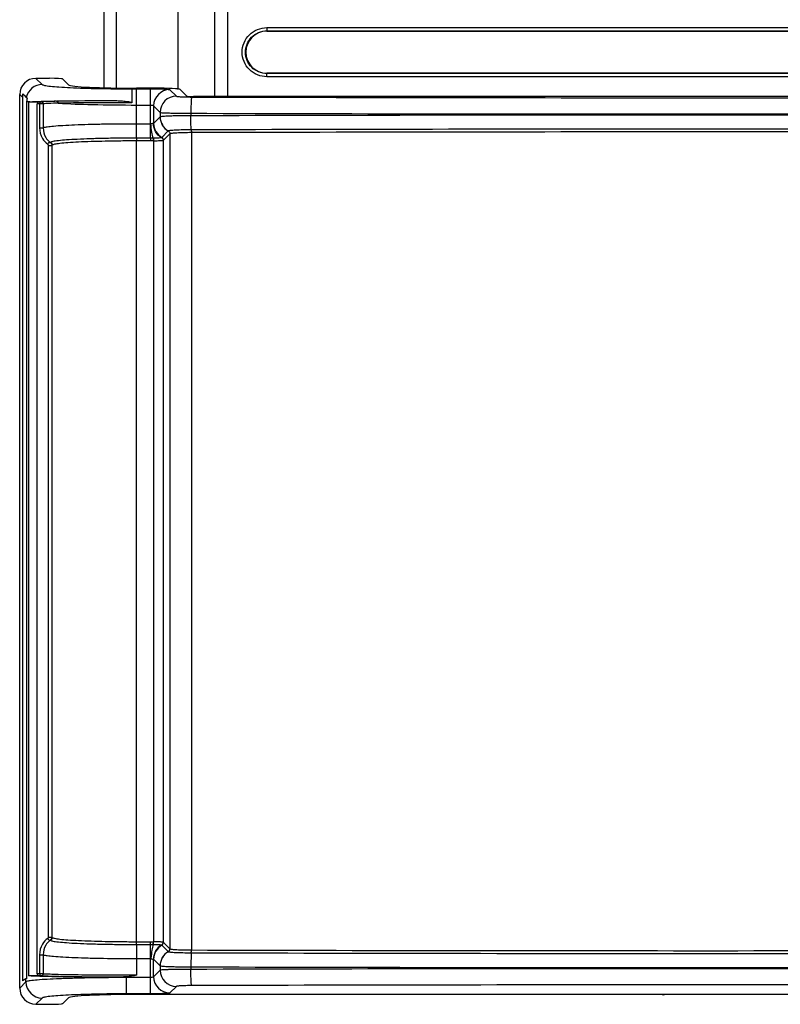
# Model space of a CAD drawing. Header units: millimetres. Extents: x 0 to 1400, y 0 to 1300.
# Tile 53 of 78: x 416 to 533, y 997 to 1149. Entities that reach past the tile are written whole.
import ezdxf

# ---------------------------------------------------------------- set-up
doc = ezdxf.new("R2010")
doc.units = ezdxf.units.MM
doc.header["$LTSCALE"] = 84.740741
doc.layers.add('00_COMPONENTS', color=7, linetype='CONTINUOUS')

msp = doc.modelspace()

# ---------------------------------------------------------------- linework, layer by layer
at = {"layer": '00_COMPONENTS', "color": 7, "linetype": 'CONTINUOUS'}
for p, q in [((428.9, 1138.22), (428.9, 1230.19)), ((445.9, 1136.89), (445.9, 1222.77)), ((453.9, 1146.93), (588.9, 1146.93)), ((588.9, 1140.46), (453.9, 1140.46)), ((420.5, 1139.67), (418.39, 1139.67)), ((422.5, 1139.58), (423.4, 1138.68)), ((415.89, 999.8), (415.89, 1137.18)), ((416.36, 1137.3), (416.6, 1137.06)), ((416.6, 1137.06), (416.91, 1136.75)), ((433.12, 1138.07), (433.12, 1135.92)), ((436.6, 1138.15), (433.88, 1138.15)), ((441.61, 1136.94), (440.6, 1137.96)), ((416.3, 1136.77), (416.3, 1000.93)), ((416.99, 1001.25), (416.99, 1136.16)), ((417.23, 1136.05), (417.23, 1001.67)), ((417.23, 1136.05), (418.93, 1136.05)), ((418.58, 1001.97), (418.58, 1135.76)), ((600.18, 1136.89), (442.61, 1136.89)), ((416.85, 1001.21), (416.3, 1000.93)), ((418.93, 1001.67), (417.23, 1001.67)), ((422.5, 997.4), (423.4, 998.3)), ((608.91, 998.82), (433.88, 998.82)), ((418.39, 997.3), (420.5, 997.3))]:
    msp.add_line(p, q, dxfattribs=at)
at = {"layer": '00_COMPONENTS', "color": 9, "linetype": 'CONTINUOUS'}
for p, q in [((430.79, 1138.18), (430.79, 1223.19)), ((440.21, 1223.19), (440.21, 1137.96)), ((447.9, 1136.89), (447.9, 1221.19)), ((453.9, 1147.47), (453.9, 1146.93)), ((453.9, 1147.47), (588.9, 1147.47)), ((453.9, 1146.97), (588.9, 1146.97)), ((453.9, 1139.91), (453.9, 1140.46)), ((588.9, 1140.41), (453.9, 1140.41)), ((418.39, 1139.67), (419.35, 1138.71)), ((588.9, 1139.91), (453.9, 1139.91)), ((415.89, 1137.18), (416.3, 1136.77)), ((433.88, 1132.65), (433.88, 1138.07)), ((433.88, 1138.07), (436, 1138.07)), ((436, 1130.48), (436, 1138.07)), ((439, 1137.92), (439.99, 1136.92)), ((418.96, 1135.74), (418.58, 1135.76)), ((419.22, 1136.04), (418.93, 1136.05)), ((418.96, 1135.74), (418.96, 1132.06)), ((419.51, 1135.74), (418.96, 1135.74)), ((419.51, 1135.74), (419.51, 1132.06)), ((422.25, 1135.86), (421.82, 1135.85)), ((433.88, 1135.57), (436, 1135.57)), ((436.5, 1135.42), (436.5, 1132.75)), ((436.5, 1135.42), (437.5, 1134.43)), ((437.5, 1134.43), (437.5, 1133.74)), ((442.23, 1134.3), (442.23, 1133.91)), ((433.88, 1130.48), (433.88, 1132.65)), ((436, 1132.65), (433.88, 1132.65)), ((437.49, 1133.74), (436.5, 1132.75)), ((418.96, 1132.06), (419.51, 1132.06)), ((438.74, 1131.58), (437.75, 1130.59)), ((438.99, 1131.14), (438, 1130.15)), ((438.99, 1131.14), (438.99, 1005.84)), ((442.3, 1131.32), (442.3, 1005.66)), ((420.29, 1129.37), (420.29, 1007.61)), ((420.29, 1129.37), (420.85, 1129.37)), ((420.85, 1129.37), (420.85, 1007.61)), ((420.9, 1007.58), (420.9, 1129.4)), ((433.88, 1130.48), (433.88, 1130.05)), ((436, 1130.48), (433.88, 1130.48)), ((433.88, 1006.93), (433.88, 1130.05)), ((436, 1130.05), (433.88, 1130.05)), ((436, 1130.48), (436, 1130.05)), ((436.42, 1130.48), (436.41, 1130.04)), ((436.49, 1130.48), (436.47, 1130.04)), ((436.47, 1130.04), (436.47, 1006.94)), ((437.97, 1130.11), (437.97, 1006.87)), ((420.29, 1007.61), (420.85, 1007.61)), ((433.88, 1006.5), (433.88, 1006.93)), ((433.88, 1006.93), (436, 1006.93)), ((436, 998.91), (436, 1006.93)), ((436.42, 1006.5), (436.41, 1006.94)), ((436.49, 1006.5), (436.47, 1006.94)), ((438, 1006.82), (438.99, 1005.84)), ((433.88, 1006.5), (433.88, 1004.33)), ((433.88, 1006.5), (436, 1006.5)), ((437.75, 1006.39), (438.74, 1005.4)), ((418.96, 1004.92), (418.96, 1001.98)), ((418.96, 1004.92), (419.51, 1004.92)), ((419.51, 1004.92), (419.51, 1001.98)), ((433.88, 1004.33), (433.88, 1001.76)), ((433.88, 1004.33), (436, 1004.33)), ((436.5, 1001.55), (436.5, 1004.23)), ((436.5, 1004.23), (437.49, 1003.24)), ((437.5, 1002.55), (436.5, 1001.55)), ((437.5, 1003.23), (437.5, 1002.55)), ((442.23, 1003.06), (442.23, 1002.67)), ((416.85, 1000.76), (415.89, 999.8)), ((416.85, 1000.76), (416.85, 1001.21)), ((418.96, 1001.98), (418.58, 1001.97)), ((419.22, 1001.68), (418.93, 1001.67)), ((419.51, 1001.98), (418.96, 1001.98)), ((432.33, 998.91), (432.33, 1001.55)), ((436, 1001.41), (432.33, 1001.41)), ((439.99, 1000.05), (439, 999.06)), ((419.35, 998.26), (418.39, 997.3)), ((436, 998.91), (432.33, 998.91))]:
    msp.add_line(p, q, dxfattribs=at)
at = {"layer": '00_COMPONENTS', "color": 7, "linetype": 'CONTINUOUS'}
for centre, radius, start, end in [((453.9, 1143.69), 3.23, 90, 270), ((420.12, 1136.15), 3.13, 170.4608, 179.9916), ((418.27, 1122.16), 13.93, 93.4492, 94.2661), ((514.9, 999.08), 0.3, 237.7186, 273.7245), ((553.9, 400.04), 600, 93.65549, 93.7245)]:
    msp.add_arc(centre, radius, start, end, dxfattribs=at)
at = {"layer": '00_COMPONENTS', "color": 9, "linetype": 'CONTINUOUS'}
for centre, radius, start, end in [((419.36, 1136.21), 2.51, 90.1953, 167.6048), ((433.88, 1367.19), 229.12, 269.8097, 269.9998), ((439.01, 1135.42), 2.51, 90.1956, 179.8044), ((440, 1134.42), 2.51, 90.1956, 179.8044), ((521.4, 29714.74), 28578.05, 269.841535, 270.158465), ((521.4, 29807.64), 28673.45, 269.841799, 270.158201), ((521.4, -27521.19), 28655.21, 89.841698, 90.158302), ((439, 1132.75), 2.5, 180.1785, 240.0108), ((439.99, 1133.74), 2.5, 180.1785, 240.0112), ((440, 1133.76), 2.5, 180.2658, 240.1803), ((521.4, -27473.09), 28604.95, 89.841549, 90.158452), ((521.4, -27463.55), 28594.98, 89.841519, 90.158481), ((436.04, 1067.51), 62.97, 89.6462, 90.0314), ((436.01, 1112.07), 17.98, 88.7011, 90.018), ((436.36, 1127.68), 2.37, 87.2696, 88.6999), ((436.44, 1126.75), 3.73, 89.1592, 90.2343), ((436, 1025.11), 18.18, 269.9877, 271.2908), ((436.36, 1009.3), 2.37, 271.2998, 272.7307), ((436.03, 1073.35), 66.85, 269.9779, 270.3406), ((436.44, 1010.22), 3.72, 269.7648, 270.8428), ((439, 1004.22), 2.5, 119.989, 179.8215), ((439.99, 1003.23), 2.5, 119.9889, 179.8213), ((440, 1003.22), 2.5, 119.8201, 179.7344), ((521.4, 29610.07), 28604.95, 269.841549, 270.158452), ((521.4, 29600.52), 28594.97, 269.841519, 270.158481), ((451.71, 1003.3), 15.66, 175.8678, 176.2879), ((440, 1002.56), 2.51, 180.1956, 269.8044), ((521.4, 29658.16), 28655.21, 269.841698, 270.158302), ((521.4, -27670.67), 28673.45, 89.841799, 90.158201), ((419.36, 1000.77), 2.51, 180.1956, 269.8044), ((436, 1002.97), 1.56, 269.9968, 271.5435), ((439.01, 1001.56), 2.51, 180.1956, 269.8044), ((521.4, -27577.76), 28578.05, 89.841535, 90.158465)]:
    msp.add_arc(centre, radius, start, end, dxfattribs=at)
at = {"layer": '00_COMPONENTS', "color": 7, "linetype": 'CONTINUOUS'}
for centre, major_axis, ratio, start_param, end_param in [((418.39, 1137.17), (-1.77, 1.77), 0.997265, -0.784029, 0.784029), ((420.5, 1139.57), (2, 0), 0.052408, 0.05236, 1.570796), ((433.88, 1138.7), (10.5, 0), 0.052408, -3.089233, -1.570796), ((418.83, 1136.74), (2.27, -1.12), 0.984932, -2.905256, -2.688323), ((436.6, 1137.95), (4, 0), 0.052408, 0.05236, 1.570796), ((442.61, 1136.94), (1, 0), 0.052408, -3.089233, -1.570796), ((418.93, 1135.75), (0.346, -0.01), 0.865926, 1.605696, 3.167766), ((432.33, 1002), (15.5, 0.81), 0.023374, 2.994513, 3.088007), ((418.93, 1001.97), (0.346, 0.01), 0.865926, 3.115419, 4.677489), ((418.39, 999.81), (1.77, 1.77), 0.997265, 2.357564, 3.925621), ((433.88, 998.27), (10.5, 0), 0.052408, 1.570796, 3.089233), ((420.5, 997.41), (2, 0), 0.052408, -1.570796, -0.05236)]:
    msp.add_ellipse(centre, major_axis=major_axis, ratio=ratio, start_param=start_param, end_param=end_param, dxfattribs=at)
at = {"layer": '00_COMPONENTS', "color": 9, "linetype": 'CONTINUOUS'}
for points, knots in [([(453.9, 1139.91), (452.93, 1139.91), (450.92, 1140.73), (449.71, 1143.69), (450.92, 1146.65), (452.93, 1147.47), (453.9, 1147.47)], [0, 0, 0, 0, 0.249941, 0.499826, 0.749794, 1, 1, 1, 1]), ([(453.9, 1140.41), (453.06, 1140.41), (451.32, 1141.12), (450.27, 1143.69), (451.31, 1146.26), (453.06, 1146.97), (453.9, 1146.97)], [0, 0, 0, 0, 0.249938, 0.499824, 0.749794, 1, 1, 1, 1]), ([(419.35, 1138.71), (419.38, 1138.68), (419.52, 1138.63), (419.77, 1138.57), (420.15, 1138.51), (420.88, 1138.42), (422.07, 1138.33), (423.78, 1138.23), (425.83, 1138.16), (428.12, 1138.1), (430.58, 1138.07), (432.27, 1138.07), (433.12, 1138.07)], [0, 0, 0, 0, 0.010609, 0.029715, 0.057461, 0.093675, 0.19024, 0.315861, 0.465754, 0.634159, 0.814593, 1, 1, 1, 1]), ([(436, 1138.07), (436.37, 1138.07), (436.91, 1138.06), (437.6, 1138.05), (438.04, 1138.03), (438.41, 1138.01), (438.7, 1137.99), (438.88, 1137.95), (438.98, 1137.94), (439, 1137.92)], [0, 0, 0, 0, 0.370131, 0.538465, 0.687525, 0.81195, 0.907371, 0.970583, 1, 1, 1, 1]), ([(439.99, 1136.92), (440.01, 1136.91), (440.09, 1136.9), (440.23, 1136.87), (440.45, 1136.85), (440.87, 1136.83), (441.52, 1136.81), (442.06, 1136.8), (442.36, 1136.8)], [0, 0, 0, 0, 0.029378, 0.092008, 0.186508, 0.309921, 0.626467, 1, 1, 1, 1]), ([(416.99, 1136.15), (417.02, 1136.15), (417.16, 1136.11), (417.31, 1136.08), (417.43, 1136.07)], [0, 0, 0, 0, 0.194693, 1, 1, 1, 1]), ([(419.22, 1136.04), (419.15, 1136.04), (419.01, 1135.97), (418.96, 1135.82), (418.96, 1135.74)], [0, 0, 0, 0, 0.474991, 1, 1, 1, 1]), ([(421.57, 1136.15), (421.06, 1136.14), (420.27, 1136.11), (419.49, 1136.08), (419.22, 1136.04)], [0, 0, 0, 0, 0.649541, 1, 1, 1, 1]), ([(419.22, 1136.04), (419.29, 1136.04), (419.45, 1135.98), (419.51, 1135.82), (419.51, 1135.74)], [0, 0, 0, 0, 0.498065, 1, 1, 1, 1]), ([(421.82, 1135.85), (421.32, 1135.84), (420.55, 1135.81), (419.78, 1135.78), (419.51, 1135.74)], [0, 0, 0, 0, 0.649534, 1, 1, 1, 1]), ([(421.57, 1136.15), (421.63, 1136.15), (421.77, 1136.07), (421.82, 1135.93), (421.82, 1135.85)], [0, 0, 0, 0, 0.468123, 1, 1, 1, 1]), ([(421.82, 1135.85), (423.55, 1135.74), (427.58, 1135.61), (431.6, 1135.57), (433.88, 1135.57)], [0, 0, 0, 0, 0.432936, 1, 1, 1, 1]), ([(433.12, 1135.92), (432.08, 1135.92), (428.45, 1135.92), (424.83, 1135.9), (422.25, 1135.86)], [0, 0, 0, 0, 0.28815, 1, 1, 1, 1]), ([(436, 1135.57), (436.12, 1135.57), (436.27, 1135.56), (436.49, 1135.48), (436.5, 1135.42)], [0, 0, 0, 0, 0.656466, 1, 1, 1, 1]), ([(442.36, 1136.8), (442.34, 1136.78), (442.33, 1136.7), (442.3, 1136.55), (442.28, 1136.31), (442.26, 1135.86), (442.23, 1135.19), (442.23, 1134.61), (442.23, 1134.3)], [0, 0, 0, 0, 0.029492, 0.09274, 0.188332, 0.312749, 0.630134, 1, 1, 1, 1]), ([(437.5, 1134.43), (437.54, 1134.41), (437.68, 1134.4), (437.97, 1134.37), (438.41, 1134.36), (438.99, 1134.34), (439.69, 1134.33), (440.78, 1134.31), (441.64, 1134.3), (442.23, 1134.3)], [0, 0, 0, 0, 0.028171, 0.090451, 0.184934, 0.308525, 0.45712, 0.625699, 1, 1, 1, 1]), ([(442.23, 1133.91), (441.64, 1133.91), (440.78, 1133.91), (439.69, 1133.89), (438.99, 1133.87), (438.41, 1133.84), (437.97, 1133.82), (437.69, 1133.78), (437.53, 1133.77), (437.5, 1133.74)], [0, 0, 0, 0, 0.374041, 0.542547, 0.691042, 0.81458, 0.909071, 0.971448, 1, 1, 1, 1]), ([(442.29, 1131.75), (442.28, 1131.88), (442.23, 1132.6), (442.22, 1133.33), (442.23, 1133.91)], [0, 0, 0, 0, 0.183784, 1, 1, 1, 1]), ([(433.88, 1132.65), (432.18, 1132.65), (429.7, 1132.63), (426.53, 1132.56), (424.45, 1132.49), (422.67, 1132.4), (421.25, 1132.31), (420.24, 1132.2), (419.7, 1132.13), (419.51, 1132.06)], [0, 0, 0, 0, 0.353912, 0.516624, 0.662766, 0.787679, 0.88741, 0.958858, 1, 1, 1, 1]), ([(436.48, 1132.74), (436.44, 1132.77), (436.29, 1132.72), (436.16, 1132.69), (436.08, 1132.66)], [0, 0, 0, 0, 0.362687, 1, 1, 1, 1]), ([(436.42, 1130.48), (436.32, 1130.77), (436.19, 1131.51), (436.11, 1132.24), (436.08, 1132.66)], [0, 0, 0, 0, 0.424346, 1, 1, 1, 1]), ([(436.5, 1132.75), (436.5, 1132.74), (436.5, 1132.73), (436.49, 1132.75), (436.48, 1132.75)], [0, 0, 0, 0, 0.314041, 1, 1, 1, 1]), ([(437.71, 1130.56), (437.34, 1130.77), (436.7, 1131.42), (436.48, 1132.3), (436.48, 1132.74)], [0, 0, 0, 0, 0.496056, 1, 1, 1, 1]), ([(437.5, 1133.74), (437.5, 1133.74), (437.49, 1133.74), (437.49, 1133.74), (437.49, 1133.74)], [0, 0, 0, 0, 0.523937, 1, 1, 1, 1]), ([(418.96, 1132.06), (418.96, 1131.5), (419.19, 1130.51), (419.86, 1129.77), (420.2, 1129.55)], [0, 0, 0, 0, 0.58104, 1, 1, 1, 1]), ([(419.51, 1132.06), (419.51, 1131.55), (419.72, 1130.66), (420.32, 1130), (420.61, 1129.8)], [0, 0, 0, 0, 0.590589, 1, 1, 1, 1]), ([(438.75, 1131.58), (438.75, 1131.58), (438.75, 1131.58), (438.74, 1131.58), (438.74, 1131.58)], [0, 0, 0, 0, 0.542819, 1, 1, 1, 1]), ([(442.29, 1131.75), (441.86, 1131.75), (441.06, 1131.74), (440.11, 1131.71), (439.49, 1131.68), (439.15, 1131.65), (438.91, 1131.62), (438.79, 1131.6), (438.75, 1131.58)], [0, 0, 0, 0, 0.364873, 0.677076, 0.800821, 0.89762, 0.964573, 1, 1, 1, 1]), ([(439, 1131.15), (439, 1131.15), (439, 1131.15), (438.99, 1131.14), (438.99, 1131.14)], [0, 0, 0, 0, 0.546555, 1, 1, 1, 1]), ([(442.3, 1131.32), (441.9, 1131.32), (441.16, 1131.31), (440.28, 1131.28), (439.69, 1131.24), (439.37, 1131.22), (439.16, 1131.19), (439.04, 1131.17), (439, 1131.15)], [0, 0, 0, 0, 0.363682, 0.675251, 0.799016, 0.896107, 0.963651, 1, 1, 1, 1]), ([(442.29, 1131.75), (442.29, 1131.72), (442.3, 1131.58), (442.3, 1131.43), (442.3, 1131.32)], [0, 0, 0, 0, 0.183769, 1, 1, 1, 1]), ([(420.2, 1129.55), (420.22, 1129.64), (420.32, 1129.82), (420.54, 1129.84), (420.61, 1129.8)], [0, 0, 0, 0, 0.532802, 1, 1, 1, 1]), ([(420.2, 1129.55), (420.21, 1129.54), (420.26, 1129.5), (420.29, 1129.43), (420.29, 1129.37)], [0, 0, 0, 0, 0.198471, 1, 1, 1, 1]), ([(420.65, 1129.83), (420.64, 1129.83), (420.63, 1129.82), (420.62, 1129.81), (420.61, 1129.8)], [0, 0, 0, 0, 0.556806, 1, 1, 1, 1]), ([(433.88, 1130.48), (433.05, 1130.48), (431.41, 1130.47), (429.03, 1130.44), (426.82, 1130.38), (424.86, 1130.3), (423.23, 1130.21), (422.1, 1130.12), (421.41, 1130.03), (421.05, 1129.97), (420.81, 1129.91), (420.68, 1129.87), (420.65, 1129.83)], [0, 0, 0, 0, 0.18858, 0.370387, 0.538883, 0.68802, 0.812439, 0.90775, 0.943433, 0.970739, 0.989529, 1, 1, 1, 1]), ([(433.88, 1130.05), (433.07, 1130.05), (431.46, 1130.04), (429.12, 1130), (426.96, 1129.95), (425.04, 1129.87), (423.44, 1129.78), (422.33, 1129.68), (421.65, 1129.6), (421.3, 1129.54), (421.06, 1129.48), (420.93, 1129.43), (420.9, 1129.4)], [0, 0, 0, 0, 0.188381, 0.370011, 0.538371, 0.687433, 0.811855, 0.907258, 0.943024, 0.970438, 0.989365, 1, 1, 1, 1]), ([(437.97, 1130.11), (437.96, 1130.1), (437.91, 1130.08), (437.82, 1130.06), (437.68, 1130.05), (437.41, 1130.04), (437, 1130.03), (436.66, 1130.03), (436.47, 1130.04)], [0, 0, 0, 0, 0.031321, 0.094836, 0.190106, 0.314185, 0.630733, 1, 1, 1, 1]), ([(437.7, 1130.55), (437.66, 1130.53), (437.52, 1130.51), (437.27, 1130.49), (436.91, 1130.48), (436.64, 1130.48), (436.49, 1130.48)], [0, 0, 0, 0, 0.113667, 0.335684, 0.643058, 1, 1, 1, 1]), ([(437.71, 1130.56), (437.71, 1130.56), (437.71, 1130.55), (437.7, 1130.55), (437.7, 1130.55)], [0, 0, 0, 0, 0.470132, 1, 1, 1, 1]), ([(437.75, 1130.59), (437.75, 1130.58), (437.74, 1130.57), (437.72, 1130.56), (437.71, 1130.56)], [0, 0, 0, 0, 0.45282, 1, 1, 1, 1]), ([(437.98, 1130.12), (437.98, 1130.12), (437.97, 1130.11), (437.97, 1130.11), (437.97, 1130.11)], [0, 0, 0, 0, 0.45852, 1, 1, 1, 1]), ([(438, 1130.15), (438, 1130.15), (437.99, 1130.14), (437.98, 1130.13), (437.98, 1130.12)], [0, 0, 0, 0, 0.467211, 1, 1, 1, 1]), ([(420.2, 1007.43), (419.86, 1007.21), (419.19, 1006.47), (418.96, 1005.48), (418.96, 1004.92)], [0, 0, 0, 0, 0.419009, 1, 1, 1, 1]), ([(420.61, 1007.17), (420.32, 1006.98), (419.72, 1006.31), (419.51, 1005.43), (419.51, 1004.92)], [0, 0, 0, 0, 0.409455, 1, 1, 1, 1]), ([(420.29, 1007.61), (420.29, 1007.58), (420.28, 1007.52), (420.24, 1007.46), (420.2, 1007.43)], [0, 0, 0, 0, 0.317997, 1, 1, 1, 1]), ([(420.2, 1007.43), (420.22, 1007.34), (420.32, 1007.16), (420.54, 1007.13), (420.61, 1007.17)], [0, 0, 0, 0, 0.532797, 1, 1, 1, 1]), ([(420.61, 1007.17), (420.62, 1007.17), (420.63, 1007.16), (420.64, 1007.15), (420.65, 1007.14)], [0, 0, 0, 0, 0.443565, 1, 1, 1, 1]), ([(420.65, 1007.14), (420.68, 1007.11), (420.81, 1007.06), (421.05, 1007), (421.41, 1006.95), (422.1, 1006.86), (423.23, 1006.77), (424.86, 1006.67), (426.82, 1006.6), (429.03, 1006.54), (431.41, 1006.51), (433.05, 1006.5), (433.88, 1006.5)], [0, 0, 0, 0, 0.010468, 0.029258, 0.056563, 0.092244, 0.18755, 0.311963, 0.461104, 0.629609, 0.811421, 1, 1, 1, 1]), ([(420.9, 1007.58), (420.93, 1007.54), (421.06, 1007.5), (421.3, 1007.44), (421.65, 1007.38), (422.33, 1007.29), (423.44, 1007.2), (425.04, 1007.11), (426.96, 1007.03), (429.12, 1006.97), (431.46, 1006.94), (433.07, 1006.93), (433.88, 1006.93)], [0, 0, 0, 0, 0.010632, 0.029558, 0.056972, 0.092736, 0.188133, 0.31255, 0.461615, 0.629985, 0.811619, 1, 1, 1, 1]), ([(436.47, 1006.94), (436.66, 1006.94), (437, 1006.95), (437.41, 1006.94), (437.68, 1006.93), (437.82, 1006.91), (437.91, 1006.9), (437.96, 1006.88), (437.97, 1006.87)], [0, 0, 0, 0, 0.369201, 0.685751, 0.809853, 0.905145, 0.968674, 1, 1, 1, 1]), ([(437.97, 1006.87), (437.97, 1006.87), (437.97, 1006.86), (437.98, 1006.86), (437.98, 1006.86)], [0, 0, 0, 0, 0.541496, 1, 1, 1, 1]), ([(437.98, 1006.86), (437.98, 1006.85), (437.99, 1006.84), (438, 1006.83), (438, 1006.82)], [0, 0, 0, 0, 0.534079, 1, 1, 1, 1]), ([(436.42, 1006.5), (436.33, 1006.22), (436.19, 1005.53), (436.12, 1004.83), (436.09, 1004.43)], [0, 0, 0, 0, 0.423837, 1, 1, 1, 1]), ([(437.71, 1006.42), (437.34, 1006.21), (436.7, 1005.56), (436.48, 1004.67), (436.48, 1004.24)], [0, 0, 0, 0, 0.496056, 1, 1, 1, 1]), ([(436.49, 1006.5), (436.64, 1006.5), (436.91, 1006.5), (437.27, 1006.49), (437.52, 1006.47), (437.66, 1006.45), (437.7, 1006.43)], [0, 0, 0, 0, 0.356891, 0.664265, 0.886317, 1, 1, 1, 1]), ([(437.7, 1006.43), (437.7, 1006.43), (437.71, 1006.42), (437.71, 1006.42), (437.71, 1006.42)], [0, 0, 0, 0, 0.530001, 1, 1, 1, 1]), ([(437.71, 1006.42), (437.72, 1006.42), (437.74, 1006.41), (437.75, 1006.4), (437.75, 1006.39)], [0, 0, 0, 0, 0.548267, 1, 1, 1, 1]), ([(438.74, 1005.4), (438.74, 1005.4), (438.75, 1005.4), (438.75, 1005.4), (438.75, 1005.39)], [0, 0, 0, 0, 0.457174, 1, 1, 1, 1]), ([(438.75, 1005.39), (438.79, 1005.37), (438.91, 1005.36), (439.15, 1005.33), (439.49, 1005.3), (440.11, 1005.27), (441.06, 1005.24), (441.86, 1005.23), (442.29, 1005.23)], [0, 0, 0, 0, 0.035427, 0.102379, 0.199174, 0.322913, 0.635119, 1, 1, 1, 1]), ([(438.99, 1005.84), (438.99, 1005.83), (439, 1005.83), (439, 1005.83), (439, 1005.83)], [0, 0, 0, 0, 0.453489, 1, 1, 1, 1]), ([(439, 1005.83), (439.04, 1005.81), (439.16, 1005.79), (439.37, 1005.76), (439.69, 1005.73), (440.28, 1005.7), (441.16, 1005.67), (441.9, 1005.66), (442.3, 1005.66)], [0, 0, 0, 0, 0.036349, 0.103891, 0.200976, 0.32473, 0.6363, 1, 1, 1, 1]), ([(442.29, 1005.23), (442.28, 1005.1), (442.23, 1004.38), (442.23, 1003.65), (442.23, 1003.06)], [0, 0, 0, 0, 0.183757, 1, 1, 1, 1]), ([(442.29, 1005.23), (442.29, 1005.25), (442.3, 1005.4), (442.3, 1005.54), (442.3, 1005.66)], [0, 0, 0, 0, 0.183755, 1, 1, 1, 1]), ([(419.51, 1004.92), (419.7, 1004.85), (420.24, 1004.77), (421.25, 1004.67), (422.67, 1004.57), (424.45, 1004.49), (426.53, 1004.42), (429.7, 1004.35), (432.18, 1004.33), (433.88, 1004.33)], [0, 0, 0, 0, 0.041142, 0.11259, 0.212321, 0.337235, 0.483377, 0.646087, 1, 1, 1, 1]), ([(436.08, 1004.32), (436.16, 1004.28), (436.29, 1004.25), (436.44, 1004.21), (436.48, 1004.24)], [0, 0, 0, 0, 0.637312, 1, 1, 1, 1]), ([(436.48, 1004.24), (436.49, 1004.24), (436.5, 1004.24), (436.5, 1004.23), (436.5, 1004.23)], [0, 0, 0, 0, 0.504233, 1, 1, 1, 1]), ([(437.49, 1003.24), (437.49, 1003.24), (437.49, 1003.24), (437.5, 1003.23), (437.5, 1003.23)], [0, 0, 0, 0, 0.476063, 1, 1, 1, 1]), ([(437.5, 1003.23), (437.53, 1003.21), (437.69, 1003.2), (437.97, 1003.16), (438.41, 1003.14), (438.99, 1003.11), (439.69, 1003.09), (440.78, 1003.07), (441.64, 1003.06), (442.23, 1003.06)], [0, 0, 0, 0, 0.028552, 0.090929, 0.18542, 0.308958, 0.457453, 0.625959, 1, 1, 1, 1]), ([(442.23, 1002.67), (441.64, 1002.67), (440.78, 1002.67), (439.69, 1002.65), (438.99, 1002.64), (438.41, 1002.62), (437.97, 1002.6), (437.68, 1002.57), (437.54, 1002.57), (437.5, 1002.55)], [0, 0, 0, 0, 0.374301, 0.54288, 0.691475, 0.815066, 0.909549, 0.971829, 1, 1, 1, 1]), ([(442.36, 1000.18), (442.34, 1000.2), (442.33, 1000.28), (442.3, 1000.43), (442.28, 1000.67), (442.26, 1001.11), (442.23, 1001.79), (442.23, 1002.37), (442.23, 1002.67)], [0, 0, 0, 0, 0.029496, 0.092748, 0.188343, 0.312762, 0.630143, 1, 1, 1, 1]), ([(432.33, 1001.41), (430.49, 1001.41), (427.81, 1001.39), (424.37, 1001.31), (422.13, 1001.24), (420.23, 1001.15), (418.72, 1001.06), (417.67, 1000.95), (417.12, 1000.87), (416.93, 1000.8)], [0, 0, 0, 0, 0.357736, 0.521796, 0.668657, 0.793496, 0.892249, 0.961754, 1, 1, 1, 1]), ([(418.96, 1001.98), (418.96, 1001.9), (419.01, 1001.76), (419.15, 1001.68), (419.22, 1001.68)], [0, 0, 0, 0, 0.52495, 1, 1, 1, 1]), ([(419.51, 1001.98), (419.51, 1001.9), (419.45, 1001.74), (419.29, 1001.68), (419.22, 1001.68)], [0, 0, 0, 0, 0.501935, 1, 1, 1, 1]), ([(430.4, 1001.46), (429.04, 1001.47), (426.54, 1001.49), (423.22, 1001.53), (421.01, 1001.58), (419.79, 1001.63), (419.37, 1001.66), (419.22, 1001.68)], [0, 0, 0, 0, 0.365463, 0.670677, 0.888648, 0.958503, 1, 1, 1, 1]), ([(433.88, 1001.76), (432.18, 1001.76), (429.01, 1001.77), (425.23, 1001.8), (422.67, 1001.85), (421.25, 1001.88), (420.24, 1001.93), (419.71, 1001.95), (419.51, 1001.98)], [0, 0, 0, 0, 0.354355, 0.663491, 0.78849, 0.888222, 0.95948, 1, 1, 1, 1]), ([(436.5, 1001.55), (436.49, 1001.5), (436.3, 1001.42), (436.15, 1001.41), (436.04, 1001.41)], [0, 0, 0, 0, 0.342999, 1, 1, 1, 1]), ([(442.36, 1000.18), (442.06, 1000.18), (441.52, 1000.17), (440.87, 1000.15), (440.45, 1000.12), (440.23, 1000.11), (440.09, 1000.08), (440.01, 1000.07), (439.99, 1000.05)], [0, 0, 0, 0, 0.373533, 0.690079, 0.813492, 0.907992, 0.970622, 1, 1, 1, 1]), ([(432.33, 998.91), (431.51, 998.91), (429.9, 998.9), (427.57, 998.87), (425.4, 998.81), (423.48, 998.73), (421.89, 998.64), (420.78, 998.55), (420.1, 998.46), (419.74, 998.4), (419.51, 998.34), (419.38, 998.3), (419.35, 998.26)], [0, 0, 0, 0, 0.188409, 0.370045, 0.538389, 0.687415, 0.811822, 0.907234, 0.943005, 0.970431, 0.98936, 1, 1, 1, 1]), ([(439, 999.06), (438.98, 999.04), (438.88, 999.02), (438.7, 998.99), (438.41, 998.97), (438.04, 998.95), (437.6, 998.93), (436.91, 998.91), (436.37, 998.91), (436, 998.91)], [0, 0, 0, 0, 0.029412, 0.092617, 0.188043, 0.312473, 0.461537, 0.629871, 1, 1, 1, 1])]:
    msp.add_open_spline(points, degree=3, knots=knots, dxfattribs=at)
at = {"layer": '00_COMPONENTS', "color": 7, "linetype": 'CONTINUOUS'}
for points, knots in [([(416.91, 1136.75), (416.92, 1136.74), (416.95, 1136.71), (417, 1136.69), (417.04, 1136.67)], [0, 0, 0, 0, 0.187262, 1, 1, 1, 1]), ([(417.43, 1136.07), (418.02, 1136.1), (419.55, 1136.15), (423.68, 1136.23), (427.22, 1136.25), (429.81, 1136.26)], [0, 0, 0, 0, 0.143794, 0.371727, 1, 1, 1, 1]), ([(429.81, 1136.26), (430.09, 1136.26), (430.64, 1136.25), (431.34, 1136.22), (431.9, 1136.17), (432.25, 1136.14), (432.53, 1136.1), (432.73, 1136.07), (432.91, 1136.04), (433.03, 1135.99), (433.12, 1135.96), (433.12, 1135.92)], [0, 0, 0, 0, 0.248596, 0.498509, 0.623806, 0.749237, 0.811983, 0.874735, 0.937557, 0.968588, 1, 1, 1, 1]), ([(420.61, 1129.8), (420.65, 1129.78), (420.78, 1129.68), (420.85, 1129.5), (420.85, 1129.37)], [0, 0, 0, 0, 0.238219, 1, 1, 1, 1]), ([(420.85, 1007.61), (420.85, 1007.56), (420.83, 1007.39), (420.72, 1007.24), (420.61, 1007.17)], [0, 0, 0, 0, 0.267819, 1, 1, 1, 1]), ([(430.4, 1001.46), (428.89, 1001.47), (426.07, 1001.48), (422.27, 1001.52), (419.38, 1001.58), (417.81, 1001.63), (417.23, 1001.67)], [0, 0, 0, 0, 0.34339, 0.64168, 0.867456, 1, 1, 1, 1])]:
    msp.add_open_spline(points, degree=3, knots=knots, dxfattribs=at)
at = {"layer": '00_COMPONENTS', "color": 9, "linetype": 'CONTINUOUS'}
for points in [[(436.08, 1132.66), (436.05, 1132.65), (436.03, 1132.65), (436, 1132.65)], [(438.74, 1131.58), (438.89, 1131.49), (438.99, 1131.31), (438.99, 1131.14)], [(438.75, 1131.58), (438.9, 1131.5), (439, 1131.32), (439, 1131.15)], [(420.65, 1129.83), (420.8, 1129.75), (420.9, 1129.57), (420.9, 1129.4)], [(420.9, 1129.4), (420.89, 1129.39), (420.87, 1129.37), (420.85, 1129.37)], [(437.7, 1130.55), (437.85, 1130.47), (437.97, 1130.28), (437.97, 1130.11)], [(437.71, 1130.56), (437.86, 1130.47), (437.98, 1130.29), (437.98, 1130.12)], [(437.75, 1130.59), (437.9, 1130.5), (438, 1130.32), (438, 1130.15)], [(420.65, 1007.14), (420.8, 1007.23), (420.9, 1007.41), (420.9, 1007.58)], [(420.85, 1007.61), (420.87, 1007.6), (420.89, 1007.59), (420.9, 1007.58)], [(437.7, 1006.43), (437.85, 1006.51), (437.97, 1006.7), (437.97, 1006.87)], [(437.71, 1006.42), (437.86, 1006.5), (437.98, 1006.69), (437.98, 1006.86)], [(437.75, 1006.39), (437.9, 1006.48), (438, 1006.66), (438, 1006.82)], [(438.74, 1005.4), (438.89, 1005.49), (438.99, 1005.67), (438.99, 1005.84)], [(438.75, 1005.39), (438.9, 1005.48), (439, 1005.66), (439, 1005.83)], [(436, 1004.33), (436.03, 1004.33), (436.05, 1004.33), (436.08, 1004.32)], [(416.93, 1000.8), (416.9, 1000.79), (416.87, 1000.78), (416.85, 1000.76)]]:
    msp.add_open_spline(points, degree=3, dxfattribs=at)
at = {"layer": '00_COMPONENTS', "color": 7, "linetype": 'CONTINUOUS'}
for points in [[(432.33, 1001.55), (431.69, 1001.48), (431.04, 1001.46), (430.4, 1001.46)], [(433.88, 1001.76), (433.36, 1001.68), (432.85, 1001.61), (432.33, 1001.55)]]:
    msp.add_open_spline(points, degree=3, dxfattribs=at)

doc.saveas('drawing.dxf')
